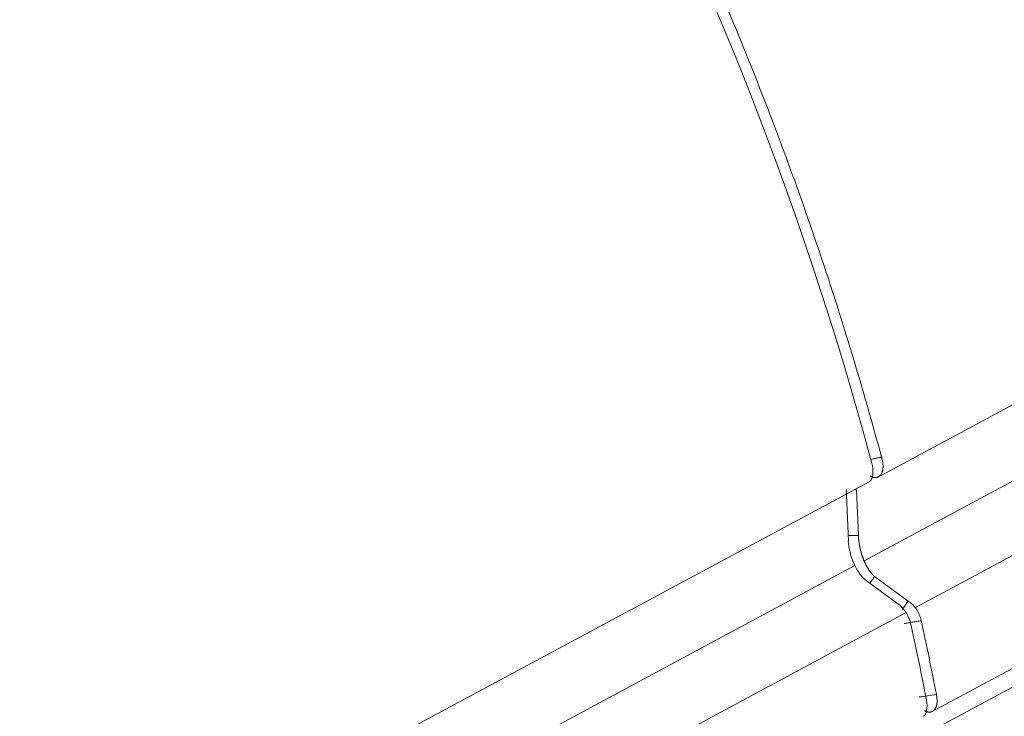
# Model space of a CAD drawing. Header units: millimetres. Extents: x 25069 to 61396, y 8621 to 21558.
# Tile 93 of 256: x 29393 to 29441, y 15566 to 15599. Entities that reach past the tile are written whole.
import ezdxf

# ---------------------------------------------------------------- set-up
doc = ezdxf.new("R2010")
doc.units = ezdxf.units.MM
doc.layers.add('9', color=7, linetype='Continuous')

msp = doc.modelspace()

# ---------------------------------------------------------------- linework, layer by layer
at = {"layer": '9', "color": 7, "linetype": 'Continuous', "lineweight": 18}
for p, q in [((29434.428, 15577.03), (29475.005, 15598.821)), ((29437.021, 15565.75), (29478.339, 15587.938)), ((29365.013, 15539.754), (29434.059, 15576.832)), ((29433.058, 15573.984), (29432.962, 15576.183)), ((29433.445, 15576.443), (29433.541, 15574.243)), ((29434.315, 15572.271), (29435.928, 15571.087)), ((29435.544, 15570.881), (29433.931, 15572.065))]:
    msp.add_line(p, q, dxfattribs=at)
at = {"layer": '9', "color": 7, "linetype": 'Continuous', "lineweight": 13}
for p, q in [((29433.813, 15573.038), (29476.758, 15596.1)), ((29436.28, 15570.78), (29477.305, 15592.811)), ((29434.234, 15563.358), (29477.18, 15586.421)), ((29433.372, 15572.801), (29359.637, 15533.205)), ((29367.313, 15533.744), (29435.835, 15570.541))]:
    msp.add_line(p, q, dxfattribs=at)
at = {"layer": '9', "color": 7, "linetype": 'Continuous', "lineweight": 18}
for centre, major_axis, start_param, end_param in [((29397.534, 15577.698), (-25.3, 73.017), 4.557455, 5.701509), ((29433.698, 15577.773), (-0.331, 0.954), 3.21436, 4.557455), ((29433.778, 15575.585), (-0.496, 1.432), 0.770534, 0.98912), ((29433.873, 15573.385), (-0.496, 1.432), 0.98912, 2.559917), ((29435.582, 15570.001), (-0.331, 0.954), 4.450716, 5.701509), ((29397.534, 15577.698), (-25.3, 73.017), 4.402249, 4.450716), ((29436.296, 15566.496), (-0.331, 0.954), 3.214376, 4.402249)]:
    msp.add_ellipse(centre, major_axis=major_axis, ratio=0.453804, start_param=start_param, end_param=end_param, dxfattribs=at)
for points, knots in [([(29394.984, 15645.221), (29395.644, 15644.739), (29396.285, 15644.246), (29397.527, 15643.25), (29398.127, 15642.747), (29399.287, 15641.739), (29399.847, 15641.234), (29400.923, 15640.232), (29401.44, 15639.734), (29402.431, 15638.752), (29402.905, 15638.268), (29403.811, 15637.321), (29404.243, 15636.858), (29405.064, 15635.958), (29405.453, 15635.522), (29406.005, 15634.892), (29406.184, 15634.685), (29406.445, 15634.383), (29406.573, 15634.233), (29406.719, 15634.061), (29406.792, 15633.976), (29406.828, 15633.934), (29406.846, 15633.912), (29406.855, 15633.902), (29406.859, 15633.897), (29406.861, 15633.894), (29406.862, 15633.893), (29406.863, 15633.892), (29406.863, 15633.892), (29406.863, 15633.892), (29406.863, 15633.891), (29406.863, 15633.891), (29407.403, 15633.254), (29408.465, 15631.965), (29409.489, 15630.656), (29410.998, 15628.68), (29411.966, 15627.347), (29413.826, 15624.673), (29414.718, 15623.332), (29415.998, 15621.327), (29416.415, 15620.66), (29417.026, 15619.663), (29417.328, 15619.165), (29417.675, 15618.587), (29417.847, 15618.298), (29417.932, 15618.154), (29417.975, 15618.081), (29417.996, 15618.045), (29418.007, 15618.027), (29418.012, 15618.018), (29418.015, 15618.014), (29418.016, 15618.012), (29418.017, 15618.01), (29418.017, 15618.01), (29418.017, 15618.01), (29418.017, 15618.01), (29418.966, 15616.403), (29419.885, 15614.773), (29421.661, 15611.477), (29422.519, 15609.812), (29424.169, 15606.461), (29424.962, 15604.774), (29426.482, 15601.392), (29427.209, 15599.696), (29428.597, 15596.306), (29429.257, 15594.612), (29430.511, 15591.237), (29431.106, 15589.555), (29432.228, 15586.215), (29432.757, 15584.555), (29433.751, 15581.267), (29434.216, 15579.638), (29434.651, 15578.029)], [0, 0, 0, 0, 0.03125, 0.03125, 0.0625, 0.0625, 0.09375, 0.09375, 0.125, 0.125, 0.15625, 0.15625, 0.1875, 0.1875, 0.21875, 0.21875, 0.234375, 0.234375, 0.242187, 0.246094, 0.248047, 0.249023, 0.249512, 0.249756, 0.249878, 0.249939, 0.249969, 0.249985, 0.249992, 0.249996, 0.249996, 0.25, 0.25, 0.28125, 0.3125, 0.3125, 0.375, 0.375, 0.4375, 0.4375, 0.46875, 0.46875, 0.484375, 0.492187, 0.496094, 0.498047, 0.499023, 0.499512, 0.499756, 0.499878, 0.499939, 0.499969, 0.499985, 0.499992, 0.499992, 0.5, 0.5, 0.5625, 0.5625, 0.625, 0.625, 0.6875, 0.6875, 0.75, 0.75, 0.8125, 0.8125, 0.875, 0.875, 0.9375, 0.9375, 1, 1, 1, 1]), ([(29434.651, 15578.029), (29434.652, 15578.024), (29434.655, 15578.015), (29434.66, 15578), (29434.664, 15577.986), (29434.668, 15577.972), (29434.672, 15577.957), (29434.676, 15577.943), (29434.68, 15577.928), (29434.683, 15577.913), (29434.687, 15577.899), (29434.69, 15577.884), (29434.693, 15577.869), (29434.696, 15577.854), (29434.7, 15577.84), (29434.702, 15577.825), (29434.705, 15577.81), (29434.708, 15577.795), (29434.71, 15577.78), (29434.712, 15577.765), (29434.715, 15577.75), (29434.716, 15577.735), (29434.718, 15577.72), (29434.72, 15577.705), (29434.721, 15577.69), (29434.723, 15577.675), (29434.724, 15577.661), (29434.725, 15577.646), (29434.726, 15577.631), (29434.726, 15577.616), (29434.727, 15577.601), (29434.727, 15577.587), (29434.727, 15577.572), (29434.727, 15577.557), (29434.726, 15577.543), (29434.726, 15577.528), (29434.725, 15577.514), (29434.724, 15577.5), (29434.723, 15577.486), (29434.722, 15577.471), (29434.72, 15577.457), (29434.718, 15577.444), (29434.716, 15577.43), (29434.714, 15577.416), (29434.712, 15577.403), (29434.709, 15577.389), (29434.706, 15577.376), (29434.703, 15577.363), (29434.7, 15577.35), (29434.696, 15577.337), (29434.693, 15577.324), (29434.689, 15577.312), (29434.684, 15577.3), (29434.68, 15577.287), (29434.675, 15577.276), (29434.67, 15577.264), (29434.665, 15577.252), (29434.66, 15577.241), (29434.654, 15577.23), (29434.649, 15577.219), (29434.643, 15577.209), (29434.636, 15577.198), (29434.63, 15577.188), (29434.623, 15577.178), (29434.616, 15577.169), (29434.609, 15577.159), (29434.601, 15577.15), (29434.594, 15577.142), (29434.586, 15577.133), (29434.578, 15577.125), (29434.569, 15577.117), (29434.561, 15577.109), (29434.552, 15577.102), (29434.543, 15577.095), (29434.533, 15577.089), (29434.524, 15577.083), (29434.514, 15577.077), (29434.504, 15577.071), (29434.494, 15577.066), (29434.484, 15577.061), (29434.473, 15577.057), (29434.463, 15577.053), (29434.452, 15577.049), (29434.44, 15577.046), (29434.429, 15577.043), (29434.418, 15577.04), (29434.406, 15577.038), (29434.394, 15577.037), (29434.382, 15577.036), (29434.37, 15577.035), (29434.357, 15577.034), (29434.345, 15577.034), (29434.332, 15577.035), (29434.319, 15577.036), (29434.306, 15577.037), (29434.293, 15577.039), (29434.28, 15577.041), (29434.266, 15577.044), (29434.253, 15577.047), (29434.239, 15577.051), (29434.225, 15577.055), (29434.211, 15577.06), (29434.197, 15577.065), (29434.183, 15577.07), (29434.169, 15577.076), (29434.155, 15577.083), (29434.141, 15577.09), (29434.126, 15577.097), (29434.117, 15577.103), (29434.112, 15577.105)], [0, 0, 0, 0, 0.007449, 0.014932, 0.02245, 0.030002, 0.037589, 0.045211, 0.052867, 0.060558, 0.068284, 0.076045, 0.083841, 0.091671, 0.099537, 0.107438, 0.115373, 0.123344, 0.13135, 0.139392, 0.147468, 0.15558, 0.163728, 0.17191, 0.180128, 0.188382, 0.196671, 0.204995, 0.213355, 0.221751, 0.230182, 0.238649, 0.247152, 0.25569, 0.264265, 0.272875, 0.281521, 0.290202, 0.29892, 0.307674, 0.316463, 0.325289, 0.334151, 0.343048, 0.351982, 0.360952, 0.369958, 0.379001, 0.388079, 0.397194, 0.406345, 0.415533, 0.424756, 0.434017, 0.443313, 0.452646, 0.462015, 0.471421, 0.480863, 0.490342, 0.499858, 0.50941, 0.518998, 0.528623, 0.538285, 0.547983, 0.557719, 0.56749, 0.577299, 0.587144, 0.597026, 0.606945, 0.616901, 0.626894, 0.636923, 0.64699, 0.657093, 0.667233, 0.67741, 0.687624, 0.697875, 0.708163, 0.718489, 0.728851, 0.73925, 0.749686, 0.76016, 0.770671, 0.781218, 0.791803, 0.802425, 0.813084, 0.823781, 0.834515, 0.845286, 0.856094, 0.866939, 0.877822, 0.888742, 0.8997, 0.910695, 0.921727, 0.932797, 0.943904, 0.955048, 0.96623, 0.977449, 0.988706, 1, 1, 1, 1]), ([(29433.541, 15574.243), (29433.541, 15574.238), (29433.542, 15574.228), (29433.543, 15574.212), (29433.544, 15574.196), (29433.545, 15574.18), (29433.546, 15574.164), (29433.547, 15574.147), (29433.548, 15574.131), (29433.55, 15574.114), (29433.551, 15574.096), (29433.553, 15574.079), (29433.555, 15574.061), (29433.556, 15574.043), (29433.558, 15574.025), (29433.56, 15574.007), (29433.563, 15573.988), (29433.565, 15573.969), (29433.567, 15573.95), (29433.57, 15573.931), (29433.573, 15573.912), (29433.575, 15573.892), (29433.578, 15573.872), (29433.581, 15573.852), (29433.585, 15573.832), (29433.588, 15573.812), (29433.592, 15573.791), (29433.595, 15573.77), (29433.599, 15573.749), (29433.603, 15573.728), (29433.607, 15573.707), (29433.612, 15573.685), (29433.616, 15573.664), (29433.621, 15573.642), (29433.626, 15573.62), (29433.631, 15573.598), (29433.636, 15573.576), (29433.642, 15573.553), (29433.647, 15573.531), (29433.653, 15573.508), (29433.659, 15573.485), (29433.665, 15573.462), (29433.672, 15573.439), (29433.678, 15573.416), (29433.685, 15573.393), (29433.692, 15573.37), (29433.699, 15573.346), (29433.707, 15573.323), (29433.714, 15573.299), (29433.722, 15573.276), (29433.73, 15573.252), (29433.739, 15573.229), (29433.747, 15573.205), (29433.756, 15573.181), (29433.765, 15573.157), (29433.774, 15573.134), (29433.783, 15573.11), (29433.792, 15573.086), (29433.802, 15573.062), (29433.812, 15573.039), (29433.822, 15573.015), (29433.833, 15572.992), (29433.843, 15572.968), (29433.854, 15572.945), (29433.865, 15572.921), (29433.876, 15572.898), (29433.887, 15572.875), (29433.899, 15572.852), (29433.91, 15572.829), (29433.922, 15572.806), (29433.934, 15572.783), (29433.947, 15572.761), (29433.959, 15572.738), (29433.972, 15572.716), (29433.985, 15572.694), (29433.998, 15572.672), (29434.011, 15572.651), (29434.024, 15572.629), (29434.038, 15572.608), (29434.051, 15572.588), (29434.065, 15572.567), (29434.079, 15572.547), (29434.093, 15572.527), (29434.107, 15572.507), (29434.122, 15572.488), (29434.136, 15572.469), (29434.15, 15572.45), (29434.165, 15572.432), (29434.18, 15572.414), (29434.195, 15572.396), (29434.209, 15572.379), (29434.224, 15572.362), (29434.239, 15572.346), (29434.254, 15572.33), (29434.269, 15572.315), (29434.285, 15572.3), (29434.3, 15572.285), (29434.31, 15572.276), (29434.315, 15572.271)], [0, 0, 0, 0, 0.007186, 0.014433, 0.021742, 0.029113, 0.036546, 0.044042, 0.0516, 0.059222, 0.066907, 0.074656, 0.082469, 0.090346, 0.098288, 0.106295, 0.114366, 0.122504, 0.130707, 0.138975, 0.14731, 0.155711, 0.164179, 0.172713, 0.181315, 0.189983, 0.198719, 0.207523, 0.216394, 0.225334, 0.234341, 0.243417, 0.252561, 0.261774, 0.271056, 0.280407, 0.289827, 0.299317, 0.308876, 0.318504, 0.328202, 0.337971, 0.347809, 0.357718, 0.367697, 0.377746, 0.387866, 0.398057, 0.408319, 0.418651, 0.429055, 0.43953, 0.450076, 0.460694, 0.471384, 0.482145, 0.492977, 0.503882, 0.514859, 0.525908, 0.537029, 0.548222, 0.559487, 0.570826, 0.582236, 0.59372, 0.605276, 0.616904, 0.628606, 0.640381, 0.652229, 0.66415, 0.676144, 0.688212, 0.700352, 0.712567, 0.724855, 0.737216, 0.749651, 0.76216, 0.774743, 0.787399, 0.80013, 0.812934, 0.825813, 0.838765, 0.851792, 0.864893, 0.878069, 0.891318, 0.904643, 0.918041, 0.931514, 0.945062, 0.958685, 0.972382, 0.986153, 1, 1, 1, 1]), ([(29435.928, 15571.087), (29435.997, 15571.052), (29436.067, 15571.003), (29436.2, 15570.88), (29436.264, 15570.806), (29436.378, 15570.641), (29436.429, 15570.549), (29436.511, 15570.357), (29436.543, 15570.256), (29436.564, 15570.156)], [0, 0, 0, 0, 0.25, 0.25, 0.5, 0.5, 0.75, 0.75, 1, 1, 1, 1]), ([(29437.289, 15566.605), (29437.29, 15566.602), (29437.291, 15566.596), (29437.293, 15566.587), (29437.295, 15566.579), (29437.297, 15566.57), (29437.298, 15566.561), (29437.3, 15566.552), (29437.302, 15566.543), (29437.303, 15566.534), (29437.305, 15566.525), (29437.306, 15566.516), (29437.308, 15566.507), (29437.309, 15566.498), (29437.311, 15566.489), (29437.312, 15566.48), (29437.313, 15566.471), (29437.314, 15566.462), (29437.315, 15566.453), (29437.317, 15566.444), (29437.318, 15566.435), (29437.319, 15566.426), (29437.319, 15566.416), (29437.32, 15566.407), (29437.321, 15566.398), (29437.322, 15566.389), (29437.322, 15566.38), (29437.323, 15566.37), (29437.324, 15566.361), (29437.324, 15566.352), (29437.324, 15566.343), (29437.325, 15566.334), (29437.325, 15566.324), (29437.325, 15566.315), (29437.325, 15566.306), (29437.325, 15566.297), (29437.325, 15566.287), (29437.325, 15566.278), (29437.325, 15566.269), (29437.325, 15566.26), (29437.324, 15566.251), (29437.324, 15566.242), (29437.323, 15566.233), (29437.323, 15566.224), (29437.322, 15566.214), (29437.321, 15566.205), (29437.321, 15566.196), (29437.32, 15566.187), (29437.319, 15566.178), (29437.318, 15566.17), (29437.316, 15566.161), (29437.315, 15566.152), (29437.314, 15566.143), (29437.312, 15566.134), (29437.311, 15566.125), (29437.309, 15566.117), (29437.307, 15566.108), (29437.305, 15566.1), (29437.304, 15566.091), (29437.301, 15566.082), (29437.299, 15566.074), (29437.297, 15566.066), (29437.295, 15566.057), (29437.292, 15566.049), (29437.29, 15566.041), (29437.287, 15566.033), (29437.284, 15566.025), (29437.282, 15566.017), (29437.279, 15566.009), (29437.276, 15566.001), (29437.272, 15565.993), (29437.269, 15565.985), (29437.266, 15565.978), (29437.262, 15565.97), (29437.259, 15565.963), (29437.255, 15565.955), (29437.251, 15565.948), (29437.247, 15565.941), (29437.243, 15565.934), (29437.239, 15565.927), (29437.235, 15565.92), (29437.231, 15565.913), (29437.226, 15565.907), (29437.222, 15565.9), (29437.217, 15565.894), (29437.212, 15565.887), (29437.207, 15565.881), (29437.202, 15565.875), (29437.197, 15565.869), (29437.192, 15565.863), (29437.187, 15565.858), (29437.181, 15565.852), (29437.176, 15565.846), (29437.17, 15565.841), (29437.164, 15565.836), (29437.158, 15565.831), (29437.152, 15565.826), (29437.146, 15565.821), (29437.14, 15565.817), (29437.134, 15565.812), (29437.127, 15565.808), (29437.12, 15565.804), (29437.114, 15565.8), (29437.107, 15565.796), (29437.1, 15565.792), (29437.093, 15565.789), (29437.086, 15565.786), (29437.079, 15565.782), (29437.072, 15565.779), (29437.064, 15565.777), (29437.057, 15565.774), (29437.049, 15565.772), (29437.041, 15565.769), (29437.034, 15565.767), (29437.026, 15565.765), (29437.018, 15565.764), (29437.009, 15565.762), (29437.001, 15565.761), (29436.993, 15565.76), (29436.985, 15565.759), (29436.976, 15565.758), (29436.968, 15565.758), (29436.959, 15565.757), (29436.95, 15565.757), (29436.941, 15565.757), (29436.932, 15565.758), (29436.923, 15565.758), (29436.914, 15565.759), (29436.905, 15565.76), (29436.896, 15565.761), (29436.886, 15565.762), (29436.877, 15565.764), (29436.868, 15565.766), (29436.858, 15565.768), (29436.848, 15565.77), (29436.839, 15565.773), (29436.829, 15565.776), (29436.819, 15565.779), (29436.809, 15565.782), (29436.8, 15565.785), (29436.79, 15565.789), (29436.78, 15565.793), (29436.769, 15565.797), (29436.759, 15565.802), (29436.749, 15565.806), (29436.739, 15565.811), (29436.729, 15565.816), (29436.722, 15565.82), (29436.719, 15565.822)], [0, 0, 0, 0, 0.005015, 0.010054, 0.015118, 0.020207, 0.025321, 0.03046, 0.035623, 0.040812, 0.046025, 0.051263, 0.056526, 0.061814, 0.067126, 0.072464, 0.077827, 0.083214, 0.088627, 0.094065, 0.099527, 0.105015, 0.110528, 0.116065, 0.121628, 0.127216, 0.132829, 0.138467, 0.144131, 0.149819, 0.155533, 0.161271, 0.167035, 0.172824, 0.178638, 0.184478, 0.190342, 0.196232, 0.202147, 0.208088, 0.214053, 0.220044, 0.22606, 0.232102, 0.238169, 0.244261, 0.250378, 0.256521, 0.262689, 0.268882, 0.275101, 0.281345, 0.287615, 0.29391, 0.30023, 0.306576, 0.312947, 0.319343, 0.325765, 0.332213, 0.338686, 0.345184, 0.351708, 0.358257, 0.364832, 0.371432, 0.378058, 0.384709, 0.391386, 0.398088, 0.404816, 0.411569, 0.418348, 0.425152, 0.431982, 0.438838, 0.445719, 0.452626, 0.459558, 0.466516, 0.473499, 0.480509, 0.487543, 0.494604, 0.50169, 0.508801, 0.515938, 0.523101, 0.53029, 0.537504, 0.544744, 0.552009, 0.5593, 0.566617, 0.57396, 0.581328, 0.588722, 0.596141, 0.603587, 0.611058, 0.618554, 0.626077, 0.633625, 0.641199, 0.648799, 0.656424, 0.664075, 0.671752, 0.679455, 0.687183, 0.694937, 0.702717, 0.710523, 0.718355, 0.726212, 0.734095, 0.742004, 0.749939, 0.757899, 0.765886, 0.773898, 0.781936, 0.79, 0.798089, 0.806205, 0.814346, 0.822513, 0.830706, 0.838925, 0.84717, 0.85544, 0.863737, 0.872059, 0.880407, 0.888781, 0.897181, 0.905607, 0.914059, 0.922536, 0.93104, 0.939569, 0.948124, 0.956706, 0.965313, 0.973946, 0.982604, 0.991289, 1, 1, 1, 1])]:
    msp.add_open_spline(points, degree=3, knots=knots, dxfattribs=at)
for points, degree in [([(29434.116, 15577.897), (29434.651, 15578.029)], 1), ([(29433.337, 15576.444), (29433.445, 15576.443)], 1), ([(29433.046, 15574.25), (29433.211, 15574.248), (29433.376, 15574.245), (29433.541, 15574.243)], 3), ([(29434.089, 15571.949), (29434.315, 15572.271)], 1), ([(29435.649, 15570.69), (29435.742, 15570.823), (29435.835, 15570.955), (29435.928, 15571.087)], 3), ([(29435.738, 15570.01), (29436.564, 15570.156)], 1), ([(29436.565, 15570.156), (29436.694, 15569.563), (29436.943, 15568.377), (29437.176, 15567.195), (29437.289, 15566.605)], 3), ([(29436.456, 15566.484), (29436.734, 15566.524), (29437.011, 15566.565), (29437.289, 15566.605)], 3)]:
    msp.add_open_spline(points, degree=degree, dxfattribs=at)

doc.saveas('drawing.dxf')
